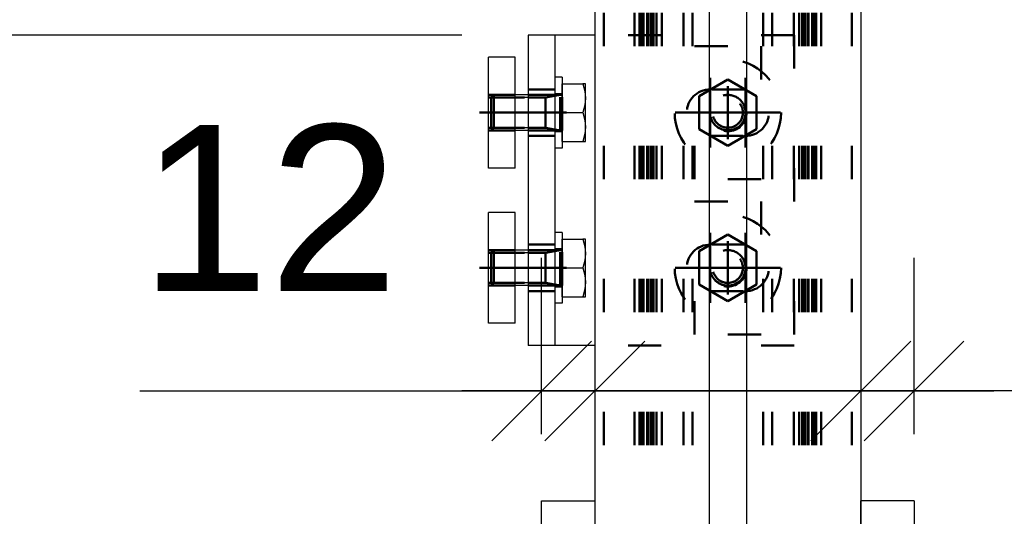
# Model space of a CAD drawing. Header units: millimetres. Extents: x -306 to 114, y -179 to 118.
# Tile 9 of 26: x -184 to -170, y -146 to -138. Entities that reach past the tile are written whole.
import ezdxf

# ---------------------------------------------------------------- set-up
doc = ezdxf.new("R2010")
doc.units = ezdxf.units.MM
doc.linetypes.add('DOT', pattern=[2, 0.5, -1.5])
doc.linetypes.add('STRICHPUNKT2', pattern=[18.5, 10, -4, 0.5, -4])
doc.layers.get('0').update_dxf_attribs({"linetype": 'CONTINUOUS'})
for name, color, linetype in [('DIM49', 4, 'CONTINUOUS'), ('LE_RED', 1, 'CONTINUOUS'), ('TXT_DIM49', 2, 'CONTINUOUS')]:
    doc.layers.add(name, color=color, linetype=linetype)
doc.layers.add('LE_ALL', color=7, linetype='CONTINUOUS', lineweight=50)
doc.styles.add('ARIAL', font='arial.ttf')

# ---------------------------------------------------------------- blocks, each defined once
blk = doc.blocks.new('Profiel 60x60_00460', base_point=(-172.54, 47.901))
for p, q in [((-175.807, 47.901), (-175.807, -152.1)), ((-171.807, 47.901), (-171.807, -152.1)), ((-174.09, 46.285), (-174.09, -150.485)), ((-173.524, 46.285), (-173.524, -150.485))]:
    blk.add_line(p, q)
at = {"layer": 'LE_ALL', "color": 3, "linetype": 'DOT'}
for p, q in [((-175.674, 47.901), (-175.674, -152.1)), ((-175.674, 47.901), (-175.674, -152.1)), ((-175.208, 47.901), (-175.208, -152.1)), ((-175.134, 47.901), (-175.134, -152.1)), ((-175.107, 47.901), (-175.107, -152.1)), ((-175.074, 47.901), (-175.074, -152.1)), ((-175.019, 47.901), (-175.019, -152.1)), ((-175.007, 47.901), (-175.007, -152.1)), ((-174.967, 47.901), (-174.967, -152.1)), ((-174.96, 47.901), (-174.96, -152.1)), ((-174.94, 47.901), (-174.94, -152.1)), ((-174.924, 47.901), (-174.924, -152.1)), ((-174.88, 47.901), (-174.88, -152.1)), ((-174.8, 47.901), (-174.8, -152.1)), ((-174.474, 47.901), (-174.474, -152.1)), ((-174.34, 47.901), (-174.34, -152.1)), ((-173.274, 47.901), (-173.274, -152.1)), ((-173.14, 47.901), (-173.14, -152.1)), ((-172.814, 47.901), (-172.814, -152.1)), ((-172.734, 47.901), (-172.734, -152.1)), ((-172.69, 47.901), (-172.69, -152.1)), ((-172.674, 47.901), (-172.674, -152.1)), ((-172.653, 47.901), (-172.653, -152.1)), ((-172.647, 47.901), (-172.647, -152.1)), ((-172.607, 47.901), (-172.607, -152.1)), ((-172.594, 47.901), (-172.594, -152.1)), ((-172.54, 47.901), (-172.54, -152.1)), ((-172.507, 47.901), (-172.507, -152.1)), ((-172.48, 47.901), (-172.48, -152.1)), ((-172.405, 47.901), (-172.405, -152.1)), ((-171.94, 47.901), (-171.94, -152.1)), ((-171.94, 47.901), (-171.94, -152.1))]:
    blk.add_line(p, q, dxfattribs=at)
blk = doc.blocks.new('Profiel 60x60_00459')
blk.add_blockref('Profiel 60x60_00460', (-172.54, 47.901))
blk = doc.blocks.new('_D10', base_point=(-190.455, -148.146))
at = {"layer": 'DIM49', "color": 1}
blk.add_line((-177.807, -138.432), (-190.955, -138.432), dxfattribs=at)
blk = doc.blocks.new('_D11', base_point=(-190.455, -122.478))
at = {"layer": 'DIM49', "color": 1}
blk.add_line((-177.807, -138.432), (-190.955, -138.432), dxfattribs=at)
blk = doc.blocks.new('Brede Strip 15x200_00465', base_point=(-171.757, -152.809))
for name, p in [('_D11', (-190.455, -122.478)), ('_D10', (-190.455, -148.146))]:
    blk.add_blockref(name, p)
blk = doc.blocks.new('Brede Strip 15x200_00464')
blk.add_blockref('Brede Strip 15x200_00465', (-171.757, -152.809))
blk = doc.blocks.new('Voetplaat + montage_00463')
blk.add_blockref('Brede Strip 15x200_00464', (0, 0))
blk = doc.blocks.new('_D5', base_point=(-169.57, -142.282))
at = {"layer": 'DIM49', "color": 1}
for p, q in [((-171.007, -144.434), (-171.007, -141.782)), ((-172.557, -144.532), (-171.057, -143.032)), ((-170.257, -143.032), (-171.757, -144.532)), ((-165.731, -143.782), (-177.807, -143.782))]:
    blk.add_line(p, q, dxfattribs=at)
at = {"layer": 'TXT_DIM49', "style": 'ARIAL'}
blk.add_text('12', height=2.5, dxfattribs=at).set_placement((-169.57, -142.282))
blk = doc.blocks.new('Plaatwerk D_ 12_00531', base_point=(-171.315, -147))
for p, q in [((-171.007, -145.434), (-171.807, -145.434)), ((-171.807, -148.767), (-171.807, -145.434)), ((-171.007, -145.434), (-171.007, -148.767)), ((-171.007, -148.767), (-171.807, -148.767)), ((-171.007, -148.767), (-171.007, -152.1))]:
    blk.add_line(p, q)
blk.add_lwpolyline([(-171.007, -152.1), (-171.807, -152.1), (-171.807, -148.767)])
at = {"layer": 'LE_ALL', "color": 3, "linetype": 'DOT'}
for p, q in [((-171.007, -146.692), (-171.315, -147)), ((-171.315, -147), (-171.807, -147)), ((-171.315, -147), (-171.315, -147.6)), ((-171.634, -150.687), (-171.407, -150.556)), ((-171.634, -150.687), (-171.18, -150.687)), ((-171.634, -151.1), (-171.634, -150.687)), ((-171.14, -151.1), (-171.674, -151.1)), ((-171.674, -152.1), (-171.674, -151.1)), ((-171.14, -152.1), (-171.14, -151.1))]:
    blk.add_line(p, q, dxfattribs=at)
for points in [[(-171.007, -147.909), (-171.315, -147.6), (-171.807, -147.6)], [(-171.18, -151.1), (-171.18, -150.687), (-171.407, -150.556)]]:
    blk.add_lwpolyline(points, dxfattribs=at)
blk.add_blockref('_D5', (-169.57, -142.282))
blk = doc.blocks.new('_00533', base_point=(-170.807, -147.3))
at = {"layer": 'LE_ALL', "color": 1, "linetype": 'STRICHPUNKT2'}
for p, q in [((-170.807, -147.3), (-172.007, -147.3)), ((-171.407, -152.234), (-171.407, -150.4)), ((-171.407, -152.234), (-171.407, -150.4)), ((-171.407, -152.234), (-171.407, -150.4))]:
    blk.add_line(p, q, dxfattribs=at)
blk = doc.blocks.new('_00532')
blk.add_blockref('_00533', (-170.807, -147.3))
blk = doc.blocks.new('DIN 76-M8_00535', base_point=(-171.18, -152.1))
at = {"layer": 'LE_ALL', "color": 3, "linetype": 'DOT'}
for p, q in [((-171.14, -151.1), (-171.674, -151.1)), ((-171.674, -152.1), (-171.674, -151.1)), ((-171.634, -152.1), (-171.634, -151.1)), ((-171.18, -152.1), (-171.18, -151.1)), ((-171.14, -152.1), (-171.14, -151.1))]:
    blk.add_line(p, q, dxfattribs=at)
blk = doc.blocks.new('DIN 76-M8_00534')
blk.add_blockref('DIN 76-M8_00535', (-171.18, -152.1))
blk = doc.blocks.new('Plaatwerk D_ 12_00530')
for name, p in [('Plaatwerk D_ 12_00531', (-171.315, -147)), ('_00532', (0, 0)), ('DIN 76-M8_00534', (0, 0))]:
    blk.add_blockref(name, p)
blk = doc.blocks.new('_D4', base_point=(-182.648, -142.282))
at = {"layer": 'DIM49', "color": 1}
for p, q in [((-176.607, -144.434), (-176.607, -141.782)), ((-177.357, -144.532), (-175.857, -143.032)), ((-175.057, -143.032), (-176.557, -144.532)), ((-182.648, -143.782), (-169.807, -143.782))]:
    blk.add_line(p, q, dxfattribs=at)
at = {"layer": 'TXT_DIM49', "style": 'ARIAL'}
blk.add_text('12', height=2.5, dxfattribs=at).set_placement((-182.648, -142.282))
blk = doc.blocks.new('Plaatwerk D_ 12_00537', base_point=(-176.299, -147.6))
for p, q in [((-176.607, -148.767), (-175.807, -148.767)), ((-175.807, -148.767), (-175.807, -152.1)), ((-176.607, -152.1), (-175.807, -152.1))]:
    blk.add_line(p, q)
blk.add_lwpolyline([(-176.607, -152.1), (-176.607, -148.767), (-176.607, -145.434), (-175.807, -145.434), (-175.807, -148.767)])
at = {"layer": 'LE_ALL', "color": 3, "linetype": 'DOT'}
for p, q in [((-176.299, -147.6), (-176.299, -147)), ((-176.607, -147.909), (-176.299, -147.6)), ((-176.299, -147.6), (-175.807, -147.6)), ((-176.434, -150.687), (-176.207, -150.556)), ((-176.434, -150.687), (-175.98, -150.687)), ((-176.434, -151.1), (-176.434, -150.687)), ((-175.94, -151.1), (-176.474, -151.1)), ((-176.474, -152.1), (-176.474, -151.1)), ((-175.94, -152.1), (-175.94, -151.1))]:
    blk.add_line(p, q, dxfattribs=at)
for points in [[(-176.607, -146.692), (-176.299, -147), (-175.807, -147)], [(-175.98, -151.1), (-175.98, -150.687), (-176.207, -150.556)]]:
    blk.add_lwpolyline(points, dxfattribs=at)
blk.add_blockref('_D4', (-182.648, -142.282))
blk = doc.blocks.new('_00539', base_point=(-176.807, -147.3))
at = {"layer": 'LE_ALL', "color": 1, "linetype": 'STRICHPUNKT2'}
for p, q in [((-176.807, -147.3), (-175.607, -147.3)), ((-176.207, -152.234), (-176.207, -150.4)), ((-176.207, -152.234), (-176.207, -150.4)), ((-176.207, -152.234), (-176.207, -150.4))]:
    blk.add_line(p, q, dxfattribs=at)
blk = doc.blocks.new('_00538')
blk.add_blockref('_00539', (-176.807, -147.3))
blk = doc.blocks.new('DIN 76-M8_00541', base_point=(-175.98, -152.1))
at = {"layer": 'LE_ALL', "color": 3, "linetype": 'DOT'}
for p, q in [((-175.94, -151.1), (-176.474, -151.1)), ((-176.474, -152.1), (-176.474, -151.1)), ((-176.434, -152.1), (-176.434, -151.1)), ((-175.98, -152.1), (-175.98, -151.1)), ((-175.94, -152.1), (-175.94, -151.1))]:
    blk.add_line(p, q, dxfattribs=at)
blk = doc.blocks.new('DIN 76-M8_00540')
blk.add_blockref('DIN 76-M8_00541', (-175.98, -152.1))
blk = doc.blocks.new('Plaatwerk D_ 12_00536')
for name, p in [('Plaatwerk D_ 12_00537', (-176.299, -147.6)), ('_00538', (0, 0)), ('DIN 76-M8_00540', (0, 0))]:
    blk.add_blockref(name, p)
blk = doc.blocks.new('Schoren + montage_00529')
for name in ['Plaatwerk D_ 12_00536', 'Plaatwerk D_ 12_00530']:
    blk.add_blockref(name, (0, 0))
blk = doc.blocks.new('Hoeklijn 60x60x6_00746', base_point=(-176.807, -142.282))
for p, q in [((-176.807, -138.432), (-176.807, -143.098)), ((-176.407, -138.432), (-176.807, -138.432)), ((-176.407, -138.432), (-176.407, -143.098)), ((-175.807, -138.432), (-176.407, -138.432)), ((-176.407, -143.098), (-176.807, -143.098)), ((-175.807, -143.098), (-176.407, -143.098))]:
    blk.add_line(p, q)
at = {"layer": 'LE_ALL', "color": 3, "linetype": 'DOT'}
for p, q in [((-172.807, -138.432), (-175.807, -138.432)), ((-172.807, -138.432), (-172.807, -143.098)), ((-176.807, -139.248), (-176.407, -139.248)), ((-176.807, -139.948), (-176.407, -139.948)), ((-176.807, -141.582), (-176.407, -141.582)), ((-176.807, -142.282), (-176.407, -142.282)), ((-172.807, -143.098), (-175.807, -143.098))]:
    blk.add_line(p, q, dxfattribs=at)
for points in [[(-173.54, -139.248), (-174.074, -139.248, 1), (-174.074, -139.948), (-173.54, -139.948, 1)], [(-173.54, -141.582), (-174.074, -141.582, 1), (-174.074, -142.282), (-173.54, -142.282, 1)]]:
    blk.add_lwpolyline(points, format="xyb", close=True, dxfattribs=at)
blk = doc.blocks.new('_00748', base_point=(-174.599, -141.932))
at = {"layer": 'LE_ALL', "color": 1, "linetype": 'STRICHPUNKT2'}
for p, q in [((-174.074, -139.073), (-174.074, -140.123)), ((-174.074, -139.073), (-174.074, -140.123)), ((-173.54, -139.073), (-173.54, -140.123)), ((-173.54, -139.073), (-173.54, -140.123)), ((-176.982, -139.598), (-176.232, -139.598)), ((-174.599, -139.598), (-173.015, -139.598)), ((-174.599, -139.598), (-173.015, -139.598)), ((-174.074, -141.407), (-174.074, -142.457)), ((-174.074, -141.407), (-174.074, -142.457)), ((-173.54, -141.407), (-173.54, -142.457)), ((-173.54, -141.407), (-173.54, -142.457)), ((-176.982, -141.932), (-176.232, -141.932)), ((-174.599, -141.932), (-173.015, -141.932)), ((-174.599, -141.932), (-173.015, -141.932))]:
    blk.add_line(p, q, dxfattribs=at)
blk = doc.blocks.new('_00747')
blk.add_blockref('_00748', (-174.599, -141.932))
blk = doc.blocks.new('Hoeklijn 60x60x6_00745')
for name, p in [('Hoeklijn 60x60x6_00746', (-176.807, -142.282)), ('_00747', (0, 0))]:
    blk.add_blockref(name, p)
blk = doc.blocks.new('1011-2 Moerblok M8 SMALL_00751', base_point=(-177.407, -139.865))
for p, q in [((-177.407, -140.432), (-177.407, -138.765)), ((-177.007, -140.432), (-177.407, -140.432))]:
    blk.add_line(p, q)
blk.add_lwpolyline([(-177.007, -140.432), (-177.007, -138.765), (-177.407, -138.765)])
at = {"layer": 'LE_ALL', "color": 3, "linetype": 'DOT'}
for p, q in [((-177.407, -139.332), (-177.007, -139.332)), ((-177.407, -139.865), (-177.007, -139.865))]:
    blk.add_line(p, q, dxfattribs=at)
blk = doc.blocks.new('DIN 13-M8_00753', base_point=(-177.407, -139.372))
at = {"layer": 'LE_ALL', "color": 3, "linetype": 'DOT'}
for p, q in [((-177.407, -139.332), (-177.007, -139.332)), ((-177.407, -139.372), (-177.007, -139.372)), ((-177.407, -139.825), (-177.007, -139.825)), ((-177.407, -139.865), (-177.007, -139.865))]:
    blk.add_line(p, q, dxfattribs=at)
blk = doc.blocks.new('DIN 13-M8_00752')
blk.add_blockref('DIN 13-M8_00753', (-177.407, -139.372))
blk = doc.blocks.new('_00755', base_point=(-177.54, -139.598))
at = {"layer": 'LE_ALL', "color": 1, "linetype": 'STRICHPUNKT2'}
blk.add_line((-177.54, -139.598), (-176.874, -139.598), dxfattribs=at)
blk = doc.blocks.new('_00754')
blk.add_blockref('_00755', (-177.54, -139.598))
blk = doc.blocks.new('1011-2 Moerblok M8 SMALL_00750')
for name, p in [('1011-2 Moerblok M8 SMALL_00751', (-177.407, -139.865)), ('DIN 13-M8_00752', (0, 0)), ('_00754', (0, 0))]:
    blk.add_blockref(name, p)
blk = doc.blocks.new('Sluitring (DIN 125)-M8_00757', base_point=(-176.407, -139.318))
for p, q in [((-176.407, -139.065), (-176.407, -140.132)), ((-176.3, -139.065), (-176.407, -139.065)), ((-176.3, -139.065), (-176.3, -140.132)), ((-176.3, -140.132), (-176.407, -140.132))]:
    blk.add_line(p, q)
at = {"layer": 'LE_ALL', "color": 3, "linetype": 'DOT'}
for p, q in [((-176.407, -139.318), (-176.3, -139.318)), ((-176.407, -139.878), (-176.3, -139.878))]:
    blk.add_line(p, q, dxfattribs=at)
blk = doc.blocks.new('Sluitring (DIN 125)-M8_00756')
blk.add_blockref('Sluitring (DIN 125)-M8_00757', (-176.407, -139.318))
blk = doc.blocks.new('Zeskant tapbout-M8x16 (DIN 933)_00759', base_point=(-176.3, -139.865))
for p, q in [((-176.3, -139.165), (-175.986, -139.165)), ((-176.3, -139.598), (-176.3, -139.165)), ((-175.947, -139.165), (-175.986, -139.165)), ((-175.947, -139.382), (-175.947, -139.165)), ((-175.947, -140.032), (-175.947, -139.815)), ((-176.3, -140.032), (-175.986, -140.032)), ((-175.986, -140.032), (-175.947, -140.032))]:
    blk.add_line(p, q)
for points in [[(-175.986, -139.165), (-175.956, -139.277), (-175.947, -139.382)], [(-175.947, -139.815), (-175.947, -139.382), (-175.956, -139.486), (-175.986, -139.598)], [(-176.3, -140.032), (-176.3, -139.598), (-175.986, -139.598), (-175.956, -139.711), (-175.947, -139.815)], [(-175.947, -139.815), (-175.956, -139.919), (-175.986, -140.032)]]:
    blk.add_lwpolyline(points)
at = {"layer": 'LE_ALL', "color": 3, "linetype": 'DOT'}
for p, q in [((-177.367, -139.372), (-176.55, -139.372)), ((-176.55, -139.825), (-176.55, -139.372)), ((-176.327, -139.332), (-176.3, -139.332)), ((-176.3, -139.865), (-176.3, -139.332)), ((-176.327, -139.865), (-176.55, -139.825)), ((-176.327, -139.865), (-176.3, -139.865))]:
    blk.add_line(p, q, dxfattribs=at)
for points in [[(-177.367, -139.372), (-177.367, -139.825), (-176.55, -139.825)], [(-176.327, -139.865), (-176.327, -139.332), (-176.55, -139.372)]]:
    blk.add_lwpolyline(points, dxfattribs=at)
blk = doc.blocks.new('GEWINDE_00761', base_point=(-176.407, -139.346))
for p, q in [((-176.807, -139.332), (-177.007, -139.332)), ((-176.807, -139.865), (-177.007, -139.865))]:
    blk.add_line(p, q)
at = {"layer": 'LE_ALL', "color": 3, "linetype": 'DOT'}
for p, q in [((-177.007, -139.372), (-177.367, -139.372)), ((-177.327, -139.332), (-177.327, -139.865)), ((-177.007, -139.332), (-177.327, -139.332)), ((-176.407, -139.346), (-176.55, -139.372)), ((-176.55, -139.372), (-176.55, -139.825)), ((-176.327, -139.332), (-176.407, -139.346)), ((-177.007, -139.825), (-177.367, -139.825)), ((-177.327, -139.865), (-177.367, -139.825)), ((-177.007, -139.865), (-177.327, -139.865)), ((-176.407, -139.851), (-176.55, -139.825)), ((-176.327, -139.865), (-176.407, -139.851))]:
    blk.add_line(p, q, dxfattribs=at)
for points in [[(-177.327, -139.332), (-177.367, -139.372), (-177.367, -139.825)], [(-176.327, -139.332), (-176.407, -139.332), (-176.807, -139.332)], [(-176.55, -139.372), (-176.807, -139.372)], [(-176.55, -139.825), (-176.807, -139.825)], [(-176.327, -139.865), (-176.407, -139.865), (-176.807, -139.865)]]:
    blk.add_lwpolyline(points, dxfattribs=at)
at = {"layer": 'LE_RED'}
for p, q in [((-176.807, -139.372), (-177.007, -139.372)), ((-176.807, -139.825), (-177.007, -139.825))]:
    blk.add_line(p, q, dxfattribs=at)
blk = doc.blocks.new('GEWINDE_00760')
blk.add_blockref('GEWINDE_00761', (-176.407, -139.346))
blk = doc.blocks.new('Zeskant tapbout-M8x16 (DIN 933)_00758')
for name, p in [('Zeskant tapbout-M8x16 (DIN 933)_00759', (-176.3, -139.865)), ('GEWINDE_00760', (0, 0))]:
    blk.add_blockref(name, p)
blk = doc.blocks.new('Montage scherm_00749')
for name in ['1011-2 Moerblok M8 SMALL_00750', 'Zeskant tapbout-M8x16 (DIN 933)_00758', 'Sluitring (DIN 125)-M8_00756']:
    blk.add_blockref(name, (0, 0))
blk = doc.blocks.new('1011-2 Moerblok M8 SMALL_00764', base_point=(-177.407, -142.198))
for p, q in [((-177.407, -142.765), (-177.407, -141.098)), ((-177.007, -142.765), (-177.407, -142.765))]:
    blk.add_line(p, q)
blk.add_lwpolyline([(-177.007, -142.765), (-177.007, -141.098), (-177.407, -141.098)])
at = {"layer": 'LE_ALL', "color": 3, "linetype": 'DOT'}
for p, q in [((-177.407, -141.665), (-177.007, -141.665)), ((-177.407, -142.198), (-177.007, -142.198))]:
    blk.add_line(p, q, dxfattribs=at)
blk = doc.blocks.new('DIN 13-M8_00766', base_point=(-177.407, -141.705))
at = {"layer": 'LE_ALL', "color": 3, "linetype": 'DOT'}
for p, q in [((-177.407, -141.665), (-177.007, -141.665)), ((-177.407, -141.705), (-177.007, -141.705)), ((-177.407, -142.158), (-177.007, -142.158)), ((-177.407, -142.198), (-177.007, -142.198))]:
    blk.add_line(p, q, dxfattribs=at)
blk = doc.blocks.new('DIN 13-M8_00765')
blk.add_blockref('DIN 13-M8_00766', (-177.407, -141.705))
blk = doc.blocks.new('_00768', base_point=(-177.54, -141.932))
at = {"layer": 'LE_ALL', "color": 1, "linetype": 'STRICHPUNKT2'}
blk.add_line((-177.54, -141.932), (-176.874, -141.932), dxfattribs=at)
blk = doc.blocks.new('_00767')
blk.add_blockref('_00768', (-177.54, -141.932))
blk = doc.blocks.new('1011-2 Moerblok M8 SMALL_00763')
for name, p in [('1011-2 Moerblok M8 SMALL_00764', (-177.407, -142.198)), ('DIN 13-M8_00765', (0, 0)), ('_00767', (0, 0))]:
    blk.add_blockref(name, p)
blk = doc.blocks.new('Sluitring (DIN 125)-M8_00770', base_point=(-176.407, -141.652))
for p, q in [((-176.407, -141.398), (-176.407, -142.465)), ((-176.3, -141.398), (-176.407, -141.398)), ((-176.3, -141.398), (-176.3, -142.465)), ((-176.3, -142.465), (-176.407, -142.465))]:
    blk.add_line(p, q)
at = {"layer": 'LE_ALL', "color": 3, "linetype": 'DOT'}
for p, q in [((-176.407, -141.652), (-176.3, -141.652)), ((-176.407, -142.212), (-176.3, -142.212))]:
    blk.add_line(p, q, dxfattribs=at)
blk = doc.blocks.new('Sluitring (DIN 125)-M8_00769')
blk.add_blockref('Sluitring (DIN 125)-M8_00770', (-176.407, -141.652))
blk = doc.blocks.new('Zeskant tapbout-M8x16 (DIN 933)_00772', base_point=(-176.3, -142.198))
for p, q in [((-176.3, -141.498), (-175.986, -141.498)), ((-176.3, -141.932), (-176.3, -141.498)), ((-175.947, -141.498), (-175.986, -141.498)), ((-175.947, -141.715), (-175.947, -141.498)), ((-175.947, -142.365), (-175.947, -142.148)), ((-176.3, -142.365), (-175.986, -142.365)), ((-175.986, -142.365), (-175.947, -142.365))]:
    blk.add_line(p, q)
for points in [[(-175.986, -141.498), (-175.956, -141.611), (-175.947, -141.715)], [(-175.947, -142.148), (-175.947, -141.715), (-175.956, -141.819), (-175.986, -141.932)], [(-176.3, -142.365), (-176.3, -141.932), (-175.986, -141.932), (-175.956, -142.044), (-175.947, -142.148)], [(-175.947, -142.148), (-175.956, -142.253), (-175.986, -142.365)]]:
    blk.add_lwpolyline(points)
at = {"layer": 'LE_ALL', "color": 3, "linetype": 'DOT'}
for p, q in [((-176.327, -141.665), (-176.3, -141.665)), ((-176.3, -142.198), (-176.3, -141.665)), ((-177.367, -141.705), (-176.55, -141.705)), ((-176.55, -142.158), (-176.55, -141.705)), ((-176.327, -142.198), (-176.55, -142.158)), ((-176.327, -142.198), (-176.3, -142.198))]:
    blk.add_line(p, q, dxfattribs=at)
for points in [[(-176.327, -142.198), (-176.327, -141.665), (-176.55, -141.705)], [(-177.367, -141.705), (-177.367, -142.158), (-176.55, -142.158)]]:
    blk.add_lwpolyline(points, dxfattribs=at)
blk = doc.blocks.new('GEWINDE_00774', base_point=(-176.407, -141.679))
for p, q in [((-176.807, -141.665), (-177.007, -141.665)), ((-176.807, -142.198), (-177.007, -142.198))]:
    blk.add_line(p, q)
at = {"layer": 'LE_ALL', "color": 3, "linetype": 'DOT'}
for p, q in [((-177.327, -141.665), (-177.327, -142.198)), ((-177.007, -141.665), (-177.327, -141.665)), ((-176.407, -141.679), (-176.55, -141.705)), ((-176.327, -141.665), (-176.407, -141.679)), ((-177.007, -141.705), (-177.367, -141.705)), ((-176.55, -141.705), (-176.55, -142.158)), ((-177.007, -142.158), (-177.367, -142.158)), ((-177.327, -142.198), (-177.367, -142.158)), ((-177.007, -142.198), (-177.327, -142.198)), ((-176.407, -142.184), (-176.55, -142.158)), ((-176.327, -142.198), (-176.407, -142.184))]:
    blk.add_line(p, q, dxfattribs=at)
for points in [[(-177.327, -141.665), (-177.367, -141.705), (-177.367, -142.158)], [(-176.327, -141.665), (-176.407, -141.665), (-176.807, -141.665)], [(-176.55, -141.705), (-176.807, -141.705)], [(-176.55, -142.158), (-176.807, -142.158)], [(-176.327, -142.198), (-176.407, -142.198), (-176.807, -142.198)]]:
    blk.add_lwpolyline(points, dxfattribs=at)
at = {"layer": 'LE_RED'}
for p, q in [((-176.807, -141.705), (-177.007, -141.705)), ((-176.807, -142.158), (-177.007, -142.158))]:
    blk.add_line(p, q, dxfattribs=at)
blk = doc.blocks.new('GEWINDE_00773')
blk.add_blockref('GEWINDE_00774', (-176.407, -141.679))
blk = doc.blocks.new('Zeskant tapbout-M8x16 (DIN 933)_00771')
for name, p in [('Zeskant tapbout-M8x16 (DIN 933)_00772', (-176.3, -142.198)), ('GEWINDE_00773', (0, 0))]:
    blk.add_blockref(name, p)
blk = doc.blocks.new('Montage scherm_00762')
for name in ['1011-2 Moerblok M8 SMALL_00763', 'Sluitring (DIN 125)-M8_00769', 'Zeskant tapbout-M8x16 (DIN 933)_00771']:
    blk.add_blockref(name, (0, 0))
blk = doc.blocks.new('1011 Moerblok M8_00777', base_point=(-174.064, -142.001))
at = {"layer": 'LE_ALL', "color": 3, "linetype": 'DOT'}
blk.add_lwpolyline([(-173.307, -142.932), (-174.307, -142.932), (-174.307, -140.932), (-173.307, -140.932)], close=True, dxfattribs=at)
blk.add_lwpolyline([(-174.064, -142.001, 0.876436), (-173.54, -141.932, 0.493526), (-173.876, -141.674)], format="xyb", dxfattribs=at)
blk = doc.blocks.new('DIN 13-M8_00779', base_point=(-174.034, -141.932))
at = {"layer": 'LE_ALL', "color": 3, "linetype": 'DOT'}
blk.add_circle((-173.807, -141.932), 0.227, dxfattribs=at)
for start, end in [(0, 105.0701), (-164.9299, 0)]:
    blk.add_arc((-173.807, -141.932), 0.267, start, end, dxfattribs=at)
blk = doc.blocks.new('DIN 13-M8_00778')
blk.add_blockref('DIN 13-M8_00779', (-174.034, -141.932))
blk = doc.blocks.new('_00781', base_point=(-173.807, -141.932))
at = {"layer": 'LE_ALL', "color": 1, "linetype": 'STRICHPUNKT2'}
for q in [(-173.807, -141.532), (-173.807, -141.532), (-174.207, -141.932), (-174.207, -141.932), (-173.807, -142.332), (-173.407, -141.932), (-173.807, -142.332), (-173.407, -141.932)]:
    blk.add_line((-173.807, -141.932), q, dxfattribs=at)
blk = doc.blocks.new('_00780')
blk.add_blockref('_00781', (-173.807, -141.932))
blk = doc.blocks.new('1011 Moerblok M8_00776')
for name, p in [('1011 Moerblok M8_00777', (-174.064, -142.001)), ('_00780', (0, 0)), ('DIN 13-M8_00778', (0, 0))]:
    blk.add_blockref(name, p)
blk = doc.blocks.new('Carrosseriering M8 (ISO 7093 _ DIN 9021)_00783', base_point=(-173.527, -141.932))
at = {"layer": 'LE_ALL', "color": 3, "linetype": 'DOT'}
for radius in [0.8, 0.28]:
    blk.add_circle((-173.807, -141.932), radius, dxfattribs=at)
blk = doc.blocks.new('Carrosseriering M8 (ISO 7093 _ DIN 9021)_00782')
blk.add_blockref('Carrosseriering M8 (ISO 7093 _ DIN 9021)_00783', (-173.527, -141.932))
blk = doc.blocks.new('Zeskant tapbout-M8x18 (DIN 933)_00785', base_point=(-173.58, -141.932))
at = {"layer": 'LE_ALL', "color": 3, "linetype": 'DOT'}
blk.add_lwpolyline([(-173.807, -141.431), (-173.374, -141.681), (-173.374, -142.182), (-173.807, -142.432), (-174.24, -142.182), (-174.24, -141.681)], close=True, dxfattribs=at)
blk.add_circle((-173.807, -141.932), 0.227, dxfattribs=at)
blk = doc.blocks.new('GEWINDE_00787', base_point=(-174.026, -141.991))
at = {"layer": 'LE_ALL', "color": 3, "linetype": 'DOT'}
blk.add_lwpolyline([(-174.026, -141.991, 0.339113), (-173.807, -142.158, 1.140985), (-173.866, -141.713)], format="xyb", dxfattribs=at)
blk.add_circle((-173.807, -141.932), 0.267, dxfattribs=at)
blk = doc.blocks.new('GEWINDE_00786')
blk.add_blockref('GEWINDE_00787', (-174.026, -141.991))
blk = doc.blocks.new('Zeskant tapbout-M8x18 (DIN 933)_00784')
for name, p in [('Zeskant tapbout-M8x18 (DIN 933)_00785', (-173.58, -141.932)), ('GEWINDE_00786', (0, 0))]:
    blk.add_blockref(name, p)
blk = doc.blocks.new('Montage baluster_00775')
for name in ['1011 Moerblok M8_00776', 'Carrosseriering M8 (ISO 7093 _ DIN 9021)_00782', 'Zeskant tapbout-M8x18 (DIN 933)_00784']:
    blk.add_blockref(name, (0, 0))
blk = doc.blocks.new('1011 Moerblok M8_00790', base_point=(-174.064, -139.668))
at = {"layer": 'LE_ALL', "color": 3, "linetype": 'DOT'}
blk.add_lwpolyline([(-173.307, -140.598), (-174.307, -140.598), (-174.307, -138.598), (-173.307, -138.598)], close=True, dxfattribs=at)
blk.add_lwpolyline([(-174.064, -139.668, 0.876436), (-173.54, -139.598, 0.493526), (-173.876, -139.341)], format="xyb", dxfattribs=at)
blk = doc.blocks.new('DIN 13-M8_00792', base_point=(-174.034, -139.598))
at = {"layer": 'LE_ALL', "color": 3, "linetype": 'DOT'}
blk.add_circle((-173.807, -139.598), 0.227, dxfattribs=at)
for start, end in [(0, 105.0701), (-164.9299, 0)]:
    blk.add_arc((-173.807, -139.598), 0.267, start, end, dxfattribs=at)
blk = doc.blocks.new('DIN 13-M8_00791')
blk.add_blockref('DIN 13-M8_00792', (-174.034, -139.598))
blk = doc.blocks.new('_00794', base_point=(-173.807, -139.598))
at = {"layer": 'LE_ALL', "color": 1, "linetype": 'STRICHPUNKT2'}
for q in [(-173.807, -139.198), (-173.807, -139.198), (-174.207, -139.598), (-174.207, -139.598), (-173.807, -139.998), (-173.407, -139.598), (-173.807, -139.998), (-173.407, -139.598)]:
    blk.add_line((-173.807, -139.598), q, dxfattribs=at)
blk = doc.blocks.new('_00793')
blk.add_blockref('_00794', (-173.807, -139.598))
blk = doc.blocks.new('1011 Moerblok M8_00789')
for name, p in [('1011 Moerblok M8_00790', (-174.064, -139.668)), ('_00793', (0, 0)), ('DIN 13-M8_00791', (0, 0))]:
    blk.add_blockref(name, p)
blk = doc.blocks.new('Carrosseriering M8 (ISO 7093 _ DIN 9021)_00796', base_point=(-173.527, -139.598))
at = {"layer": 'LE_ALL', "color": 3, "linetype": 'DOT'}
for radius in [0.8, 0.28]:
    blk.add_circle((-173.807, -139.598), radius, dxfattribs=at)
blk = doc.blocks.new('Carrosseriering M8 (ISO 7093 _ DIN 9021)_00795')
blk.add_blockref('Carrosseriering M8 (ISO 7093 _ DIN 9021)_00796', (-173.527, -139.598))
blk = doc.blocks.new('Zeskant tapbout-M8x18 (DIN 933)_00798', base_point=(-173.58, -139.598))
at = {"layer": 'LE_ALL', "color": 3, "linetype": 'DOT'}
blk.add_lwpolyline([(-173.807, -139.098), (-173.374, -139.348), (-173.374, -139.848), (-173.807, -140.099), (-174.24, -139.848), (-174.24, -139.348)], close=True, dxfattribs=at)
blk.add_circle((-173.807, -139.598), 0.227, dxfattribs=at)
blk = doc.blocks.new('GEWINDE_00800', base_point=(-174.026, -139.657))
at = {"layer": 'LE_ALL', "color": 3, "linetype": 'DOT'}
blk.add_lwpolyline([(-174.026, -139.657, 0.339113), (-173.807, -139.825, 1.140985), (-173.866, -139.379)], format="xyb", dxfattribs=at)
blk.add_circle((-173.807, -139.598), 0.267, dxfattribs=at)
blk = doc.blocks.new('GEWINDE_00799')
blk.add_blockref('GEWINDE_00800', (-174.026, -139.657))
blk = doc.blocks.new('Zeskant tapbout-M8x18 (DIN 933)_00797')
for name, p in [('Zeskant tapbout-M8x18 (DIN 933)_00798', (-173.58, -139.598)), ('GEWINDE_00799', (0, 0))]:
    blk.add_blockref(name, p)
blk = doc.blocks.new('Montage baluster_00788')
for name in ['1011 Moerblok M8_00789', 'Carrosseriering M8 (ISO 7093 _ DIN 9021)_00795', 'Zeskant tapbout-M8x18 (DIN 933)_00797']:
    blk.add_blockref(name, (0, 0))
blk = doc.blocks.new('Bevestigingshoeklijn_00744')
for name in ['Hoeklijn 60x60x6_00745', 'Montage baluster_00788', 'Montage scherm_00749', 'Montage baluster_00775', 'Montage scherm_00762']:
    blk.add_blockref(name, (0, 0))
blk = doc.blocks.new('Losse delen_00627')
blk.add_blockref('Bevestigingshoeklijn_00744', (0, 0))
blk = doc.blocks.new('Eind koker - ihw op maat maken_00458')
for name in ['Voetplaat + montage_00463', 'Profiel 60x60_00459', 'Losse delen_00627', 'Schoren + montage_00529']:
    blk.add_blockref(name, (0, 0))
blk = doc.blocks.new('_A3D0009_00457')
blk.add_blockref('Eind koker - ihw op maat maken_00458', (0, 0))
blk = doc.blocks.new('_ANS0009_00456')
blk.add_blockref('_A3D0009_00457', (0, 0))

msp = doc.modelspace()

# ---------------------------------------------------------------- block references
msp.add_blockref('_ANS0009_00456', (0, 0))

doc.saveas('drawing.dxf')
